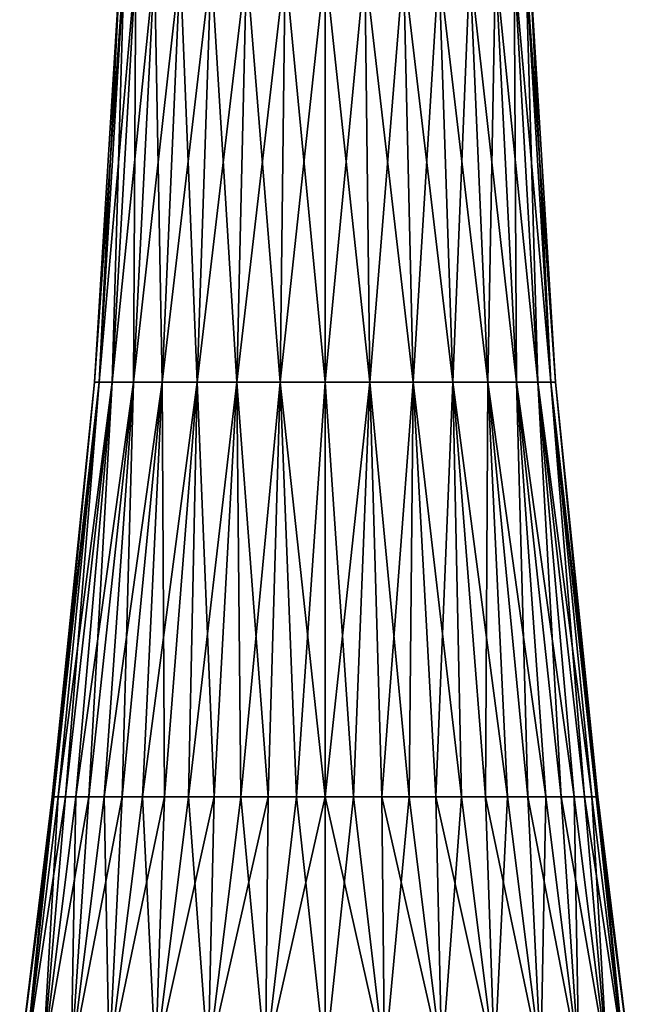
# Model space of a CAD drawing. Header units: millimetres. Extents: x -68 to 68, y -375 to 321.
# Tile 41 of 48: x -18 to 18, y 104 to 162. Entities that reach past the tile are written whole.
import ezdxf

# ---------------------------------------------------------------- set-up
doc = ezdxf.new("R2010")
doc.units = ezdxf.units.MM
doc.header["$LTSCALE"] = 33.374815
for name, color, linetype in [('43', 7, 'CONTINUOUS'), ('44', 7, 'CONTINUOUS'), ('48', 7, 'CONTINUOUS'), ('50', 7, 'CONTINUOUS')]:
    doc.layers.add(name, color=color, linetype=linetype)

msp = doc.modelspace()

# ---------------------------------------------------------------- linework, layer by layer
at = {"layer": '43', "color": 7, "linetype": 'CONTINUOUS', "true_color": 0xa2afbf}
for points in [[(3.487, 100.8, -17.532), (0, 100.8, -17.875), (1.67, 116.296, -15.885), (3.487, 100.8, -17.532)], [(1.67, 116.296, -15.885), (0, 100.8, -17.875), (0, 116.296, -15.972), (1.67, 116.296, -15.885)], [(0, 100.8, 17.875), (3.487, 100.8, 17.532), (0, 116.296, 15.972), (0, 100.8, 17.875)], [(0, 116.296, 15.972), (3.487, 100.8, 17.532), (1.67, 116.296, 15.885), (0, 116.296, 15.972)], [(3.321, 116.296, -15.623), (3.487, 100.8, -17.532), (1.67, 116.296, -15.885), (3.321, 116.296, -15.623)], [(1.67, 116.296, 15.885), (3.487, 100.8, 17.532), (3.321, 116.296, 15.623), (1.67, 116.296, 15.885)], [(4.936, 116.296, -15.191), (3.487, 100.8, -17.532), (3.321, 116.296, -15.623), (4.936, 116.296, -15.191)], [(3.487, 100.8, 17.532), (6.84, 100.8, 16.514), (3.321, 116.296, 15.623), (3.487, 100.8, 17.532)], [(3.321, 116.296, 15.623), (6.84, 100.8, 16.514), (4.936, 116.296, 15.191), (3.321, 116.296, 15.623)], [(6.84, 100.8, -16.514), (3.487, 100.8, -17.532), (4.936, 116.296, -15.191), (6.84, 100.8, -16.514)], [(6.497, 116.296, -14.591), (6.84, 100.8, -16.514), (4.936, 116.296, -15.191), (6.497, 116.296, -14.591)], [(4.936, 116.296, 15.191), (6.84, 100.8, 16.514), (6.497, 116.296, 14.591), (4.936, 116.296, 15.191)], [(7.986, 116.296, -13.832), (6.84, 100.8, -16.514), (6.497, 116.296, -14.591), (7.986, 116.296, -13.832)], [(6.84, 100.8, 16.514), (9.931, 100.8, 14.863), (6.497, 116.296, 14.591), (6.84, 100.8, 16.514)], [(6.497, 116.296, 14.591), (9.931, 100.8, 14.863), (7.986, 116.296, 13.832), (6.497, 116.296, 14.591)], [(9.931, 100.8, -14.863), (6.84, 100.8, -16.514), (7.986, 116.296, -13.832), (9.931, 100.8, -14.863)], [(9.388, 116.296, -12.922), (9.931, 100.8, -14.863), (7.986, 116.296, -13.832), (9.388, 116.296, -12.922)], [(7.986, 116.296, 13.832), (9.931, 100.8, 14.863), (9.388, 116.296, 12.922), (7.986, 116.296, 13.832)], [(10.688, 116.296, -11.87), (9.931, 100.8, -14.863), (9.388, 116.296, -12.922), (10.688, 116.296, -11.87)], [(9.931, 100.8, 14.863), (12.64, 100.8, 12.64), (9.388, 116.296, 12.922), (9.931, 100.8, 14.863)], [(9.388, 116.296, 12.922), (12.64, 100.8, 12.64), (10.688, 116.296, 11.87), (9.388, 116.296, 12.922)], [(12.64, 100.8, -12.64), (9.931, 100.8, -14.863), (10.688, 116.296, -11.87), (12.64, 100.8, -12.64)], [(11.87, 116.296, -10.688), (12.64, 100.8, -12.64), (10.688, 116.296, -11.87), (11.87, 116.296, -10.688)], [(10.688, 116.296, 11.87), (12.64, 100.8, 12.64), (11.87, 116.296, 10.688), (10.688, 116.296, 11.87)], [(12.922, 116.296, -9.388), (12.64, 100.8, -12.64), (11.87, 116.296, -10.688), (12.922, 116.296, -9.388)], [(12.64, 100.8, 12.64), (14.863, 100.8, 9.931), (11.87, 116.296, 10.688), (12.64, 100.8, 12.64)], [(11.87, 116.296, 10.688), (14.863, 100.8, 9.931), (12.922, 116.296, 9.388), (11.87, 116.296, 10.688)], [(14.863, 100.8, -9.931), (12.64, 100.8, -12.64), (12.922, 116.296, -9.388), (14.863, 100.8, -9.931)], [(13.832, 116.296, -7.986), (14.863, 100.8, -9.931), (12.922, 116.296, -9.388), (13.832, 116.296, -7.986)], [(12.922, 116.296, 9.388), (14.863, 100.8, 9.931), (13.832, 116.296, 7.986), (12.922, 116.296, 9.388)], [(14.591, 116.296, -6.497), (14.863, 100.8, -9.931), (13.832, 116.296, -7.986), (14.591, 116.296, -6.497)], [(14.863, 100.8, 9.931), (16.514, 100.8, 6.84), (13.832, 116.296, 7.986), (14.863, 100.8, 9.931)], [(13.832, 116.296, 7.986), (16.514, 100.8, 6.84), (14.591, 116.296, 6.497), (13.832, 116.296, 7.986)], [(16.514, 100.8, -6.84), (14.863, 100.8, -9.931), (14.591, 116.296, -6.497), (16.514, 100.8, -6.84)], [(15.191, 116.296, -4.936), (16.514, 100.8, -6.84), (14.591, 116.296, -6.497), (15.191, 116.296, -4.936)], [(14.591, 116.296, 6.497), (16.514, 100.8, 6.84), (15.191, 116.296, 4.936), (14.591, 116.296, 6.497)], [(15.623, 116.296, -3.321), (16.514, 100.8, -6.84), (15.191, 116.296, -4.936), (15.623, 116.296, -3.321)], [(16.514, 100.8, 6.84), (17.532, 100.8, 3.487), (15.191, 116.296, 4.936), (16.514, 100.8, 6.84)], [(15.191, 116.296, 4.936), (17.532, 100.8, 3.487), (15.623, 116.296, 3.321), (15.191, 116.296, 4.936)], [(17.532, 100.8, -3.487), (16.514, 100.8, -6.84), (15.623, 116.296, -3.321), (17.532, 100.8, -3.487)], [(15.885, 116.296, -1.67), (17.532, 100.8, -3.487), (15.623, 116.296, -3.321), (15.885, 116.296, -1.67)], [(15.623, 116.296, 3.321), (17.532, 100.8, 3.487), (15.885, 116.296, 1.67), (15.623, 116.296, 3.321)], [(15.972, 116.296), (17.532, 100.8, -3.487), (15.885, 116.296, -1.67), (15.972, 116.296)], [(17.532, 100.8, 3.487), (17.875, 100.8), (15.885, 116.296, 1.67), (17.532, 100.8, 3.487)], [(15.885, 116.296, 1.67), (17.875, 100.8), (15.972, 116.296), (15.885, 116.296, 1.67)], [(17.875, 100.8), (17.532, 100.8, -3.487), (15.972, 116.296), (17.875, 100.8)]]:
    msp.add_3dface(points, dxfattribs=at)
at = {"layer": '44', "color": 7, "linetype": 'CONTINUOUS', "true_color": 0xa2afbf}
for points in [[(-15.972, 116.296), (-15.885, 116.296, -1.67), (-17.875, 100.8), (-15.972, 116.296)], [(-17.875, 100.8), (-15.885, 116.296, -1.67), (-17.532, 100.8, -3.487), (-17.875, 100.8)], [(-17.532, 100.8, 3.487), (-15.972, 116.296), (-17.875, 100.8), (-17.532, 100.8, 3.487)], [(-15.623, 116.296, -3.321), (-15.191, 116.296, -4.936), (-17.532, 100.8, -3.487), (-15.623, 116.296, -3.321)], [(-17.532, 100.8, -3.487), (-15.191, 116.296, -4.936), (-16.514, 100.8, -6.84), (-17.532, 100.8, -3.487)], [(-15.885, 116.296, -1.67), (-15.623, 116.296, -3.321), (-17.532, 100.8, -3.487), (-15.885, 116.296, -1.67)], [(-15.885, 116.296, 1.67), (-15.972, 116.296), (-17.532, 100.8, 3.487), (-15.885, 116.296, 1.67)], [(-15.623, 116.296, 3.321), (-15.885, 116.296, 1.67), (-17.532, 100.8, 3.487), (-15.623, 116.296, 3.321)], [(-16.514, 100.8, 6.84), (-15.623, 116.296, 3.321), (-17.532, 100.8, 3.487), (-16.514, 100.8, 6.84)], [(-14.591, 116.296, -6.497), (-13.832, 116.296, -7.986), (-16.514, 100.8, -6.84), (-14.591, 116.296, -6.497)], [(-16.514, 100.8, -6.84), (-13.832, 116.296, -7.986), (-14.863, 100.8, -9.931), (-16.514, 100.8, -6.84)], [(-15.191, 116.296, -4.936), (-14.591, 116.296, -6.497), (-16.514, 100.8, -6.84), (-15.191, 116.296, -4.936)], [(-15.191, 116.296, 4.936), (-15.623, 116.296, 3.321), (-16.514, 100.8, 6.84), (-15.191, 116.296, 4.936)], [(-14.591, 116.296, 6.497), (-15.191, 116.296, 4.936), (-16.514, 100.8, 6.84), (-14.591, 116.296, 6.497)], [(-14.863, 100.8, 9.931), (-14.591, 116.296, 6.497), (-16.514, 100.8, 6.84), (-14.863, 100.8, 9.931)], [(-12.922, 116.296, -9.388), (-11.87, 116.296, -10.688), (-14.863, 100.8, -9.931), (-12.922, 116.296, -9.388)], [(-14.863, 100.8, -9.931), (-11.87, 116.296, -10.688), (-12.64, 100.8, -12.64), (-14.863, 100.8, -9.931)], [(-13.832, 116.296, -7.986), (-12.922, 116.296, -9.388), (-14.863, 100.8, -9.931), (-13.832, 116.296, -7.986)], [(-13.832, 116.296, 7.986), (-14.591, 116.296, 6.497), (-14.863, 100.8, 9.931), (-13.832, 116.296, 7.986)], [(-12.922, 116.296, 9.388), (-13.832, 116.296, 7.986), (-14.863, 100.8, 9.931), (-12.922, 116.296, 9.388)], [(-12.64, 100.8, 12.64), (-12.922, 116.296, 9.388), (-14.863, 100.8, 9.931), (-12.64, 100.8, 12.64)], [(-11.87, 116.296, 10.688), (-12.922, 116.296, 9.388), (-12.64, 100.8, 12.64), (-11.87, 116.296, 10.688)], [(-10.688, 116.296, -11.87), (-9.388, 116.296, -12.922), (-12.64, 100.8, -12.64), (-10.688, 116.296, -11.87)], [(-12.64, 100.8, -12.64), (-9.388, 116.296, -12.922), (-9.931, 100.8, -14.863), (-12.64, 100.8, -12.64)], [(-11.87, 116.296, -10.688), (-10.688, 116.296, -11.87), (-12.64, 100.8, -12.64), (-11.87, 116.296, -10.688)], [(-10.688, 116.296, 11.87), (-11.87, 116.296, 10.688), (-12.64, 100.8, 12.64), (-10.688, 116.296, 11.87)], [(-9.931, 100.8, 14.863), (-10.688, 116.296, 11.87), (-12.64, 100.8, 12.64), (-9.931, 100.8, 14.863)], [(-9.388, 116.296, 12.922), (-10.688, 116.296, 11.87), (-9.931, 100.8, 14.863), (-9.388, 116.296, 12.922)], [(-7.986, 116.296, -13.832), (-6.497, 116.296, -14.591), (-9.931, 100.8, -14.863), (-7.986, 116.296, -13.832)], [(-9.931, 100.8, -14.863), (-6.497, 116.296, -14.591), (-6.84, 100.8, -16.514), (-9.931, 100.8, -14.863)], [(-9.388, 116.296, -12.922), (-7.986, 116.296, -13.832), (-9.931, 100.8, -14.863), (-9.388, 116.296, -12.922)], [(-7.986, 116.296, 13.832), (-9.388, 116.296, 12.922), (-9.931, 100.8, 14.863), (-7.986, 116.296, 13.832)], [(-6.84, 100.8, 16.514), (-7.986, 116.296, 13.832), (-9.931, 100.8, 14.863), (-6.84, 100.8, 16.514)], [(-6.497, 116.296, 14.591), (-7.986, 116.296, 13.832), (-6.84, 100.8, 16.514), (-6.497, 116.296, 14.591)], [(-4.936, 116.296, -15.191), (-3.321, 116.296, -15.623), (-6.84, 100.8, -16.514), (-4.936, 116.296, -15.191)], [(-6.84, 100.8, -16.514), (-3.321, 116.296, -15.623), (-3.487, 100.8, -17.532), (-6.84, 100.8, -16.514)], [(-6.497, 116.296, -14.591), (-4.936, 116.296, -15.191), (-6.84, 100.8, -16.514), (-6.497, 116.296, -14.591)], [(-4.936, 116.296, 15.191), (-6.497, 116.296, 14.591), (-6.84, 100.8, 16.514), (-4.936, 116.296, 15.191)], [(-3.487, 100.8, 17.532), (-4.936, 116.296, 15.191), (-6.84, 100.8, 16.514), (-3.487, 100.8, 17.532)], [(-3.321, 116.296, 15.623), (-4.936, 116.296, 15.191), (-3.487, 100.8, 17.532), (-3.321, 116.296, 15.623)], [(0, 116.296, -15.972), (0, 100.8, -17.875), (-3.487, 100.8, -17.532), (0, 116.296, -15.972)], [(0, 100.8, 17.875), (-1.67, 116.296, 15.885), (-3.487, 100.8, 17.532), (0, 100.8, 17.875)], [(-1.67, 116.296, -15.885), (0, 116.296, -15.972), (-3.487, 100.8, -17.532), (-1.67, 116.296, -15.885)], [(-3.321, 116.296, -15.623), (-1.67, 116.296, -15.885), (-3.487, 100.8, -17.532), (-3.321, 116.296, -15.623)], [(-1.67, 116.296, 15.885), (-3.321, 116.296, 15.623), (-3.487, 100.8, 17.532), (-1.67, 116.296, 15.885)], [(0, 100.8, 17.875), (0, 116.296, 15.972), (-1.67, 116.296, 15.885), (0, 100.8, 17.875)]]:
    msp.add_3dface(points, dxfattribs=at)
at = {"layer": '48', "color": 7, "linetype": 'CONTINUOUS', "true_color": 0xa2afbf}
for points in [[(0, 140.603, 13.489), (2.632, 140.603, 13.23), (0, 165.014, 11.996), (0, 140.603, 13.489)], [(0, 165.014, 11.996), (2.632, 140.603, 13.23), (2.34, 165.014, 11.766), (0, 165.014, 11.996)], [(2.632, 140.603, -13.23), (0, 140.603, -13.489), (2.34, 165.014, -11.766), (2.632, 140.603, -13.23)], [(0, 140.603, -13.489), (0, 165.014, -11.996), (2.34, 165.014, -11.766), (0, 140.603, -13.489)], [(2.632, 140.603, 13.23), (5.162, 140.603, 12.462), (2.34, 165.014, 11.766), (2.632, 140.603, 13.23)], [(2.34, 165.014, 11.766), (5.162, 140.603, 12.462), (4.591, 165.014, 11.083), (2.34, 165.014, 11.766)], [(4.591, 165.014, -11.083), (2.632, 140.603, -13.23), (2.34, 165.014, -11.766), (4.591, 165.014, -11.083)], [(5.162, 140.603, -12.462), (2.632, 140.603, -13.23), (4.591, 165.014, -11.083), (5.162, 140.603, -12.462)], [(5.162, 140.603, 12.462), (7.494, 140.603, 11.216), (4.591, 165.014, 11.083), (5.162, 140.603, 12.462)], [(4.591, 165.014, 11.083), (7.494, 140.603, 11.216), (6.665, 165.014, 9.975), (4.591, 165.014, 11.083)], [(6.665, 165.014, -9.975), (5.162, 140.603, -12.462), (4.591, 165.014, -11.083), (6.665, 165.014, -9.975)], [(7.494, 140.603, -11.216), (5.162, 140.603, -12.462), (6.665, 165.014, -9.975), (7.494, 140.603, -11.216)], [(7.494, 140.603, 11.216), (9.538, 140.603, 9.538), (6.665, 165.014, 9.975), (7.494, 140.603, 11.216)], [(6.665, 165.014, 9.975), (9.538, 140.603, 9.538), (8.483, 165.014, 8.483), (6.665, 165.014, 9.975)], [(8.483, 165.014, -8.483), (7.494, 140.603, -11.216), (6.665, 165.014, -9.975), (8.483, 165.014, -8.483)], [(9.538, 140.603, -9.538), (7.494, 140.603, -11.216), (8.483, 165.014, -8.483), (9.538, 140.603, -9.538)], [(9.538, 140.603, 9.538), (11.216, 140.603, 7.494), (8.483, 165.014, 8.483), (9.538, 140.603, 9.538)], [(8.483, 165.014, 8.483), (11.216, 140.603, 7.494), (9.975, 165.014, 6.665), (8.483, 165.014, 8.483)], [(9.975, 165.014, -6.665), (9.538, 140.603, -9.538), (8.483, 165.014, -8.483), (9.975, 165.014, -6.665)], [(11.216, 140.603, -7.494), (9.538, 140.603, -9.538), (9.975, 165.014, -6.665), (11.216, 140.603, -7.494)], [(11.216, 140.603, 7.494), (12.462, 140.603, 5.162), (9.975, 165.014, 6.665), (11.216, 140.603, 7.494)], [(9.975, 165.014, 6.665), (12.462, 140.603, 5.162), (11.083, 165.014, 4.591), (9.975, 165.014, 6.665)], [(11.083, 165.014, -4.591), (11.216, 140.603, -7.494), (9.975, 165.014, -6.665), (11.083, 165.014, -4.591)], [(12.462, 140.603, 5.162), (13.23, 140.603, 2.632), (11.083, 165.014, 4.591), (12.462, 140.603, 5.162)], [(11.083, 165.014, 4.591), (13.23, 140.603, 2.632), (11.766, 165.014, 2.34), (11.083, 165.014, 4.591)], [(12.462, 140.603, -5.162), (11.216, 140.603, -7.494), (11.083, 165.014, -4.591), (12.462, 140.603, -5.162)], [(11.766, 165.014, -2.34), (12.462, 140.603, -5.162), (11.083, 165.014, -4.591), (11.766, 165.014, -2.34)], [(13.23, 140.603, 2.632), (13.489, 140.603), (11.766, 165.014, 2.34), (13.23, 140.603, 2.632)], [(11.766, 165.014, 2.34), (13.489, 140.603), (11.996, 165.014), (11.766, 165.014, 2.34)], [(13.23, 140.603, -2.632), (12.462, 140.603, -5.162), (11.766, 165.014, -2.34), (13.23, 140.603, -2.632)], [(11.996, 165.014), (13.23, 140.603, -2.632), (11.766, 165.014, -2.34), (11.996, 165.014)], [(13.489, 140.603), (13.23, 140.603, -2.632), (11.996, 165.014), (13.489, 140.603)], [(0, 116.296, 15.972), (1.67, 116.296, 15.885), (0, 140.603, 13.489), (0, 116.296, 15.972)], [(0, 140.603, 13.489), (1.67, 116.296, 15.885), (2.632, 140.603, 13.23), (0, 140.603, 13.489)], [(1.67, 116.296, -15.885), (0, 116.296, -15.972), (2.632, 140.603, -13.23), (1.67, 116.296, -15.885)], [(2.632, 140.603, -13.23), (0, 116.296, -15.972), (0, 140.603, -13.489), (2.632, 140.603, -13.23)], [(1.67, 116.296, 15.885), (3.321, 116.296, 15.623), (2.632, 140.603, 13.23), (1.67, 116.296, 15.885)], [(3.321, 116.296, -15.623), (1.67, 116.296, -15.885), (2.632, 140.603, -13.23), (3.321, 116.296, -15.623)], [(3.321, 116.296, 15.623), (4.936, 116.296, 15.191), (2.632, 140.603, 13.23), (3.321, 116.296, 15.623)], [(2.632, 140.603, 13.23), (4.936, 116.296, 15.191), (5.162, 140.603, 12.462), (2.632, 140.603, 13.23)], [(5.162, 140.603, -12.462), (3.321, 116.296, -15.623), (2.632, 140.603, -13.23), (5.162, 140.603, -12.462)], [(4.936, 116.296, -15.191), (3.321, 116.296, -15.623), (5.162, 140.603, -12.462), (4.936, 116.296, -15.191)], [(4.936, 116.296, 15.191), (6.497, 116.296, 14.591), (5.162, 140.603, 12.462), (4.936, 116.296, 15.191)], [(6.497, 116.296, -14.591), (4.936, 116.296, -15.191), (5.162, 140.603, -12.462), (6.497, 116.296, -14.591)], [(6.497, 116.296, 14.591), (7.986, 116.296, 13.832), (5.162, 140.603, 12.462), (6.497, 116.296, 14.591)], [(5.162, 140.603, 12.462), (7.986, 116.296, 13.832), (7.494, 140.603, 11.216), (5.162, 140.603, 12.462)], [(7.494, 140.603, -11.216), (6.497, 116.296, -14.591), (5.162, 140.603, -12.462), (7.494, 140.603, -11.216)], [(7.986, 116.296, -13.832), (6.497, 116.296, -14.591), (7.494, 140.603, -11.216), (7.986, 116.296, -13.832)], [(7.986, 116.296, 13.832), (9.388, 116.296, 12.922), (7.494, 140.603, 11.216), (7.986, 116.296, 13.832)], [(9.388, 116.296, 12.922), (10.688, 116.296, 11.87), (7.494, 140.603, 11.216), (9.388, 116.296, 12.922)], [(7.494, 140.603, 11.216), (10.688, 116.296, 11.87), (9.538, 140.603, 9.538), (7.494, 140.603, 11.216)], [(9.388, 116.296, -12.922), (7.986, 116.296, -13.832), (7.494, 140.603, -11.216), (9.388, 116.296, -12.922)], [(9.538, 140.603, -9.538), (9.388, 116.296, -12.922), (7.494, 140.603, -11.216), (9.538, 140.603, -9.538)], [(10.688, 116.296, -11.87), (9.388, 116.296, -12.922), (9.538, 140.603, -9.538), (10.688, 116.296, -11.87)], [(10.688, 116.296, 11.87), (11.87, 116.296, 10.688), (9.538, 140.603, 9.538), (10.688, 116.296, 11.87)], [(11.87, 116.296, 10.688), (12.922, 116.296, 9.388), (9.538, 140.603, 9.538), (11.87, 116.296, 10.688)], [(9.538, 140.603, 9.538), (12.922, 116.296, 9.388), (11.216, 140.603, 7.494), (9.538, 140.603, 9.538)], [(11.87, 116.296, -10.688), (10.688, 116.296, -11.87), (9.538, 140.603, -9.538), (11.87, 116.296, -10.688)], [(11.216, 140.603, -7.494), (11.87, 116.296, -10.688), (9.538, 140.603, -9.538), (11.216, 140.603, -7.494)], [(12.922, 116.296, 9.388), (13.832, 116.296, 7.986), (11.216, 140.603, 7.494), (12.922, 116.296, 9.388)], [(13.832, 116.296, 7.986), (14.591, 116.296, 6.497), (11.216, 140.603, 7.494), (13.832, 116.296, 7.986)], [(11.216, 140.603, 7.494), (14.591, 116.296, 6.497), (12.462, 140.603, 5.162), (11.216, 140.603, 7.494)], [(13.832, 116.296, -7.986), (12.922, 116.296, -9.388), (11.216, 140.603, -7.494), (13.832, 116.296, -7.986)], [(12.462, 140.603, -5.162), (13.832, 116.296, -7.986), (11.216, 140.603, -7.494), (12.462, 140.603, -5.162)], [(12.922, 116.296, -9.388), (11.87, 116.296, -10.688), (11.216, 140.603, -7.494), (12.922, 116.296, -9.388)], [(14.591, 116.296, 6.497), (15.191, 116.296, 4.936), (12.462, 140.603, 5.162), (14.591, 116.296, 6.497)], [(15.191, 116.296, 4.936), (15.623, 116.296, 3.321), (12.462, 140.603, 5.162), (15.191, 116.296, 4.936)], [(12.462, 140.603, 5.162), (15.623, 116.296, 3.321), (13.23, 140.603, 2.632), (12.462, 140.603, 5.162)], [(15.191, 116.296, -4.936), (14.591, 116.296, -6.497), (12.462, 140.603, -5.162), (15.191, 116.296, -4.936)], [(13.23, 140.603, -2.632), (15.191, 116.296, -4.936), (12.462, 140.603, -5.162), (13.23, 140.603, -2.632)], [(14.591, 116.296, -6.497), (13.832, 116.296, -7.986), (12.462, 140.603, -5.162), (14.591, 116.296, -6.497)], [(15.623, 116.296, 3.321), (15.885, 116.296, 1.67), (13.23, 140.603, 2.632), (15.623, 116.296, 3.321)], [(15.885, 116.296, 1.67), (15.972, 116.296), (13.23, 140.603, 2.632), (15.885, 116.296, 1.67)], [(13.23, 140.603, 2.632), (15.972, 116.296), (13.489, 140.603), (13.23, 140.603, 2.632)], [(15.885, 116.296, -1.67), (15.623, 116.296, -3.321), (13.23, 140.603, -2.632), (15.885, 116.296, -1.67)], [(13.489, 140.603), (15.885, 116.296, -1.67), (13.23, 140.603, -2.632), (13.489, 140.603)], [(15.623, 116.296, -3.321), (15.191, 116.296, -4.936), (13.23, 140.603, -2.632), (15.623, 116.296, -3.321)], [(15.972, 116.296), (15.885, 116.296, -1.67), (13.489, 140.603), (15.972, 116.296)]]:
    msp.add_3dface(points, dxfattribs=at)
at = {"layer": '50', "color": 7, "linetype": 'CONTINUOUS', "true_color": 0xa2afbf}
for points in [[(-13.23, 140.603, -2.632), (-13.489, 140.603), (-11.766, 165.014, -2.34), (-13.23, 140.603, -2.632)], [(-13.489, 140.603), (-13.23, 140.603, 2.632), (-11.996, 165.014), (-13.489, 140.603)], [(-11.766, 165.014, -2.34), (-13.489, 140.603), (-11.996, 165.014), (-11.766, 165.014, -2.34)], [(-12.462, 140.603, -5.162), (-13.23, 140.603, -2.632), (-11.083, 165.014, -4.591), (-12.462, 140.603, -5.162)], [(-11.083, 165.014, -4.591), (-13.23, 140.603, -2.632), (-11.766, 165.014, -2.34), (-11.083, 165.014, -4.591)], [(-13.23, 140.603, 2.632), (-12.462, 140.603, 5.162), (-11.766, 165.014, 2.34), (-13.23, 140.603, 2.632)], [(-11.996, 165.014), (-13.23, 140.603, 2.632), (-11.766, 165.014, 2.34), (-11.996, 165.014)], [(-11.216, 140.603, -7.494), (-12.462, 140.603, -5.162), (-9.975, 165.014, -6.665), (-11.216, 140.603, -7.494)], [(-9.975, 165.014, -6.665), (-12.462, 140.603, -5.162), (-11.083, 165.014, -4.591), (-9.975, 165.014, -6.665)], [(-12.462, 140.603, 5.162), (-11.216, 140.603, 7.494), (-11.083, 165.014, 4.591), (-12.462, 140.603, 5.162)], [(-11.766, 165.014, 2.34), (-12.462, 140.603, 5.162), (-11.083, 165.014, 4.591), (-11.766, 165.014, 2.34)], [(-9.538, 140.603, -9.538), (-11.216, 140.603, -7.494), (-8.483, 165.014, -8.483), (-9.538, 140.603, -9.538)], [(-8.483, 165.014, -8.483), (-11.216, 140.603, -7.494), (-9.975, 165.014, -6.665), (-8.483, 165.014, -8.483)], [(-11.216, 140.603, 7.494), (-9.538, 140.603, 9.538), (-9.975, 165.014, 6.665), (-11.216, 140.603, 7.494)], [(-11.083, 165.014, 4.591), (-11.216, 140.603, 7.494), (-9.975, 165.014, 6.665), (-11.083, 165.014, 4.591)], [(-9.975, 165.014, 6.665), (-9.538, 140.603, 9.538), (-8.483, 165.014, 8.483), (-9.975, 165.014, 6.665)], [(-7.494, 140.603, -11.216), (-9.538, 140.603, -9.538), (-6.665, 165.014, -9.975), (-7.494, 140.603, -11.216)], [(-6.665, 165.014, -9.975), (-9.538, 140.603, -9.538), (-8.483, 165.014, -8.483), (-6.665, 165.014, -9.975)], [(-9.538, 140.603, 9.538), (-7.494, 140.603, 11.216), (-8.483, 165.014, 8.483), (-9.538, 140.603, 9.538)], [(-8.483, 165.014, 8.483), (-7.494, 140.603, 11.216), (-6.665, 165.014, 9.975), (-8.483, 165.014, 8.483)], [(-5.162, 140.603, -12.462), (-7.494, 140.603, -11.216), (-4.591, 165.014, -11.083), (-5.162, 140.603, -12.462)], [(-4.591, 165.014, -11.083), (-7.494, 140.603, -11.216), (-6.665, 165.014, -9.975), (-4.591, 165.014, -11.083)], [(-7.494, 140.603, 11.216), (-5.162, 140.603, 12.462), (-6.665, 165.014, 9.975), (-7.494, 140.603, 11.216)], [(-6.665, 165.014, 9.975), (-5.162, 140.603, 12.462), (-4.591, 165.014, 11.083), (-6.665, 165.014, 9.975)], [(-2.632, 140.603, -13.23), (-5.162, 140.603, -12.462), (-2.34, 165.014, -11.766), (-2.632, 140.603, -13.23)], [(-2.34, 165.014, -11.766), (-5.162, 140.603, -12.462), (-4.591, 165.014, -11.083), (-2.34, 165.014, -11.766)], [(-5.162, 140.603, 12.462), (-2.632, 140.603, 13.23), (-4.591, 165.014, 11.083), (-5.162, 140.603, 12.462)], [(-4.591, 165.014, 11.083), (-2.632, 140.603, 13.23), (-2.34, 165.014, 11.766), (-4.591, 165.014, 11.083)], [(-2.632, 140.603, 13.23), (0, 140.603, 13.489), (-2.34, 165.014, 11.766), (-2.632, 140.603, 13.23)], [(0, 165.014, -11.996), (0, 140.603, -13.489), (-2.632, 140.603, -13.23), (0, 165.014, -11.996)], [(0, 165.014, -11.996), (-2.632, 140.603, -13.23), (-2.34, 165.014, -11.766), (0, 165.014, -11.996)], [(0, 140.603, 13.489), (0, 165.014, 11.996), (-2.34, 165.014, 11.766), (0, 140.603, 13.489)], [(-15.885, 116.296, -1.67), (-15.972, 116.296), (-13.23, 140.603, -2.632), (-15.885, 116.296, -1.67)], [(-15.972, 116.296), (-15.885, 116.296, 1.67), (-13.489, 140.603), (-15.972, 116.296)], [(-13.23, 140.603, -2.632), (-15.972, 116.296), (-13.489, 140.603), (-13.23, 140.603, -2.632)], [(-15.623, 116.296, -3.321), (-15.885, 116.296, -1.67), (-13.23, 140.603, -2.632), (-15.623, 116.296, -3.321)], [(-15.885, 116.296, 1.67), (-15.623, 116.296, 3.321), (-13.23, 140.603, 2.632), (-15.885, 116.296, 1.67)], [(-13.489, 140.603), (-15.885, 116.296, 1.67), (-13.23, 140.603, 2.632), (-13.489, 140.603)], [(-15.191, 116.296, -4.936), (-15.623, 116.296, -3.321), (-12.462, 140.603, -5.162), (-15.191, 116.296, -4.936)], [(-12.462, 140.603, -5.162), (-15.623, 116.296, -3.321), (-13.23, 140.603, -2.632), (-12.462, 140.603, -5.162)], [(-15.623, 116.296, 3.321), (-15.191, 116.296, 4.936), (-13.23, 140.603, 2.632), (-15.623, 116.296, 3.321)], [(-14.591, 116.296, -6.497), (-15.191, 116.296, -4.936), (-12.462, 140.603, -5.162), (-14.591, 116.296, -6.497)], [(-15.191, 116.296, 4.936), (-14.591, 116.296, 6.497), (-12.462, 140.603, 5.162), (-15.191, 116.296, 4.936)], [(-13.23, 140.603, 2.632), (-15.191, 116.296, 4.936), (-12.462, 140.603, 5.162), (-13.23, 140.603, 2.632)], [(-13.832, 116.296, -7.986), (-14.591, 116.296, -6.497), (-11.216, 140.603, -7.494), (-13.832, 116.296, -7.986)], [(-11.216, 140.603, -7.494), (-14.591, 116.296, -6.497), (-12.462, 140.603, -5.162), (-11.216, 140.603, -7.494)], [(-14.591, 116.296, 6.497), (-13.832, 116.296, 7.986), (-12.462, 140.603, 5.162), (-14.591, 116.296, 6.497)], [(-12.922, 116.296, -9.388), (-13.832, 116.296, -7.986), (-11.216, 140.603, -7.494), (-12.922, 116.296, -9.388)], [(-13.832, 116.296, 7.986), (-12.922, 116.296, 9.388), (-11.216, 140.603, 7.494), (-13.832, 116.296, 7.986)], [(-12.462, 140.603, 5.162), (-13.832, 116.296, 7.986), (-11.216, 140.603, 7.494), (-12.462, 140.603, 5.162)], [(-11.87, 116.296, -10.688), (-12.922, 116.296, -9.388), (-9.538, 140.603, -9.538), (-11.87, 116.296, -10.688)], [(-9.538, 140.603, -9.538), (-12.922, 116.296, -9.388), (-11.216, 140.603, -7.494), (-9.538, 140.603, -9.538)], [(-12.922, 116.296, 9.388), (-11.87, 116.296, 10.688), (-11.216, 140.603, 7.494), (-12.922, 116.296, 9.388)], [(-10.688, 116.296, -11.87), (-11.87, 116.296, -10.688), (-9.538, 140.603, -9.538), (-10.688, 116.296, -11.87)], [(-11.87, 116.296, 10.688), (-10.688, 116.296, 11.87), (-9.538, 140.603, 9.538), (-11.87, 116.296, 10.688)], [(-11.216, 140.603, 7.494), (-11.87, 116.296, 10.688), (-9.538, 140.603, 9.538), (-11.216, 140.603, 7.494)], [(-9.388, 116.296, -12.922), (-10.688, 116.296, -11.87), (-7.494, 140.603, -11.216), (-9.388, 116.296, -12.922)], [(-7.494, 140.603, -11.216), (-10.688, 116.296, -11.87), (-9.538, 140.603, -9.538), (-7.494, 140.603, -11.216)], [(-10.688, 116.296, 11.87), (-9.388, 116.296, 12.922), (-9.538, 140.603, 9.538), (-10.688, 116.296, 11.87)], [(-9.538, 140.603, 9.538), (-9.388, 116.296, 12.922), (-7.494, 140.603, 11.216), (-9.538, 140.603, 9.538)], [(-7.986, 116.296, -13.832), (-9.388, 116.296, -12.922), (-7.494, 140.603, -11.216), (-7.986, 116.296, -13.832)], [(-9.388, 116.296, 12.922), (-7.986, 116.296, 13.832), (-7.494, 140.603, 11.216), (-9.388, 116.296, 12.922)], [(-6.497, 116.296, -14.591), (-7.986, 116.296, -13.832), (-5.162, 140.603, -12.462), (-6.497, 116.296, -14.591)], [(-5.162, 140.603, -12.462), (-7.986, 116.296, -13.832), (-7.494, 140.603, -11.216), (-5.162, 140.603, -12.462)], [(-7.986, 116.296, 13.832), (-6.497, 116.296, 14.591), (-7.494, 140.603, 11.216), (-7.986, 116.296, 13.832)], [(-7.494, 140.603, 11.216), (-6.497, 116.296, 14.591), (-5.162, 140.603, 12.462), (-7.494, 140.603, 11.216)], [(-4.936, 116.296, -15.191), (-6.497, 116.296, -14.591), (-5.162, 140.603, -12.462), (-4.936, 116.296, -15.191)], [(-6.497, 116.296, 14.591), (-4.936, 116.296, 15.191), (-5.162, 140.603, 12.462), (-6.497, 116.296, 14.591)], [(-2.632, 140.603, -13.23), (-4.936, 116.296, -15.191), (-5.162, 140.603, -12.462), (-2.632, 140.603, -13.23)], [(-4.936, 116.296, 15.191), (-3.321, 116.296, 15.623), (-5.162, 140.603, 12.462), (-4.936, 116.296, 15.191)], [(-5.162, 140.603, 12.462), (-3.321, 116.296, 15.623), (-2.632, 140.603, 13.23), (-5.162, 140.603, 12.462)], [(-3.321, 116.296, -15.623), (-4.936, 116.296, -15.191), (-2.632, 140.603, -13.23), (-3.321, 116.296, -15.623)], [(-1.67, 116.296, -15.885), (-3.321, 116.296, -15.623), (-2.632, 140.603, -13.23), (-1.67, 116.296, -15.885)], [(-3.321, 116.296, 15.623), (-1.67, 116.296, 15.885), (-2.632, 140.603, 13.23), (-3.321, 116.296, 15.623)], [(-1.67, 116.296, 15.885), (0, 116.296, 15.972), (-2.632, 140.603, 13.23), (-1.67, 116.296, 15.885)], [(0, 116.296, 15.972), (0, 140.603, 13.489), (-2.632, 140.603, 13.23), (0, 116.296, 15.972)], [(0, 140.603, -13.489), (-1.67, 116.296, -15.885), (-2.632, 140.603, -13.23), (0, 140.603, -13.489)], [(0, 116.296, -15.972), (-1.67, 116.296, -15.885), (0, 140.603, -13.489), (0, 116.296, -15.972)]]:
    msp.add_3dface(points, dxfattribs=at)

doc.saveas('drawing.dxf')
